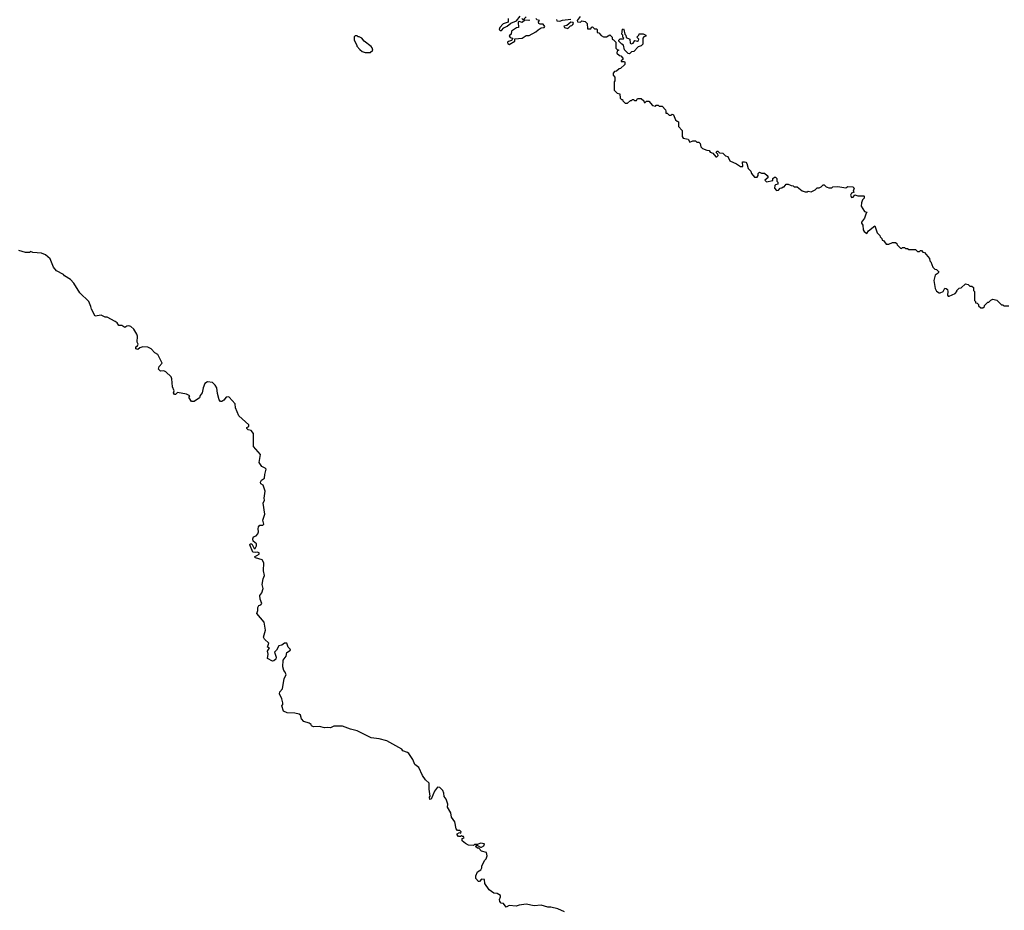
# Model space of a CAD drawing. Extents: x 2029662 to 2246637, y 225654 to 401419.
# Tile 219 of 256: x 2161165 to 2171081, y 309326 to 318292. Entities that reach past the tile are written whole.
import ezdxf

# ---------------------------------------------------------------- set-up
doc = ezdxf.new("R2010")
doc.units = 0

msp = doc.modelspace()

# ---------------------------------------------------------------- linework, layer by layer
at = {"layer": '0CON20XD'}
for points in [[(2166085.7, 318305), (2166082.5, 318267.5), (2166035, 318248.8), (2166000, 318215), (2165993.8, 318195), (2166005, 318184), (2166017.5, 318185), (2166040.7, 318209.3), (2166075, 318226.7), (2166111.9, 318258.1), (2166169.5, 318280.5), (2166205, 318326.7)], [(2166293.3, 318295), (2166295, 318282.5), (2166252.5, 318287.5), (2166225, 318263.3), (2166195, 318272.5), (2166183.3, 318266.7), (2166187.5, 318215), (2166168.3, 318211.7), (2166127.5, 318185), (2166117.5, 318175), (2166113.6, 318146.4), (2166095, 318130), (2166105, 318113.3), (2166130, 318105), (2166116.4, 318083.6), (2166086.1, 318073.9), (2166078.8, 318065), (2166079.5, 318049.5), (2166095, 318042.5), (2166152.5, 318075), (2166151.7, 318098.3), (2166225, 318105.8), (2166265, 318132), (2166295, 318131.9), (2166361.7, 318168.3), (2166385, 318191.2), (2166415, 318210), (2166447.7, 318212.3), (2166453.3, 318225), (2166435, 318247.5), (2166405, 318247.5), (2166392.5, 318255), (2166388.3, 318271.7), (2166400, 318285), (2166371.7, 318291.7), (2166367.5, 318305)], [(2166223, 318303), (2166235, 318290), (2166265, 318322.5)], [(2166570, 318295), (2166575, 318280), (2166605, 318277.5), (2166631.7, 318288.3), (2166715, 318297.5)], [(2166810, 318325), (2166777.5, 318285), (2166781.7, 318271.7), (2166811.7, 318268.3), (2166825, 318280), (2166860, 318275), (2166880, 318255), (2166881.7, 318201.7), (2166915, 318200), (2166921.7, 318218.3), (2166935, 318220), (2166955, 318200), (2166975, 318200), (2166980, 318195), (2166981.7, 318161.7), (2166998.3, 318158.3), (2167021.7, 318131.7), (2167045, 318120), (2167075, 318120), (2167108.3, 318138.3), (2167130, 318115), (2167130, 318095), (2167145, 318090), (2167170, 318065), (2167170, 318005), (2167181.7, 317991.7), (2167200, 317985), (2167181.7, 317978.3), (2167180, 317955), (2167205, 317930), (2167218.3, 317928.3), (2167240, 317905), (2167238.3, 317891.7), (2167221.7, 317878.3), (2167221.7, 317871.7), (2167255, 317870), (2167260, 317865), (2167258.3, 317841.7), (2167215, 317800), (2167201.7, 317798.3), (2167175, 317772.5), (2167155, 317770), (2167140, 317755), (2167140, 317735), (2167160, 317715), (2167160, 317675), (2167150, 317665), (2167151.7, 317581.7), (2167181.7, 317551.7), (2167210, 317545), (2167211.7, 317501.7), (2167225, 317490), (2167235, 317490), (2167240, 317475), (2167263, 317453), (2167287, 317453), (2167315, 317480), (2167325, 317480), (2167335, 317490), (2167345, 317490), (2167355, 317480), (2167375, 317480), (2167385, 317500), (2167425, 317500), (2167450, 317475), (2167455, 317460), (2167465, 317460), (2167478.3, 317471.7), (2167501.7, 317471.7), (2167538.3, 317428.3), (2167567.5, 317422.5), (2167575, 317430), (2167595, 317430), (2167605, 317420), (2167635, 317420), (2167670, 317385), (2167671.7, 317371.7)], [(2166685, 318202.5), (2166710.7, 318229.3), (2166725, 318232.5), (2166736.4, 318243.6), (2166742.5, 318255), (2166740, 318265), (2166715, 318266.7), (2166676.2, 318233.8), (2166645, 318227.5), (2166653, 318213), (2166685, 318202.5)], [(2167305, 317950), (2167291.7, 317951.7), (2167255, 317990), (2167247, 318037), (2167230, 318045), (2167200, 318075), (2167200, 318085), (2167211.7, 318098.3), (2167245, 318100), (2167250, 318105), (2167240, 318115), (2167240, 318135), (2167230, 318145), (2167235, 318197.5), (2167245, 318200), (2167250, 318195), (2167260, 318145), (2167270, 318135), (2167271.7, 318111.7), (2167310, 318095), (2167312.5, 318055), (2167325, 318047.5), (2167343, 318057), (2167358.3, 318081.7), (2167385, 318077.5), (2167398.3, 318081.7), (2167400, 318095), (2167380, 318115), (2167400, 318135), (2167405, 318150), (2167445, 318150), (2167470, 318135), (2167470, 318125), (2167451.7, 318118.3), (2167440, 318105), (2167440, 318045), (2167425, 318030), (2167395, 318020), (2167348.3, 317971.7), (2167325, 317970), (2167305, 317950)], [(2164695, 317962.5), (2164722.5, 317985), (2164715, 318010), (2164703, 318023), (2164635, 318077.5), (2164610, 318105), (2164585, 318120), (2164575, 318120), (2164565, 318130), (2164545, 318130), (2164531.7, 318118.3), (2164532.5, 318085), (2164560, 318035), (2164560, 318025), (2164591.7, 317991.7), (2164613, 317973), (2164643, 317963), (2164695, 317962.5)], [(2167671.7, 317371.7), (2167671.7, 317351.7), (2167685, 317350), (2167705, 317330), (2167725, 317330), (2167735, 317340), (2167750, 317335), (2167770, 317285), (2167785, 317270), (2167800, 317265), (2167798.3, 317218.3), (2167837, 317177), (2167837.5, 317115), (2167845, 317100), (2167898.3, 317088.3), (2167915, 317060), (2167945, 317072.5), (2167971.7, 317071.7), (2167985, 317060), (2168005, 317060), (2168017, 317047), (2168023, 317013), (2168040, 316995), (2168085, 316977.5), (2168110, 316975), (2168120, 316960), (2168145, 316950), (2168175, 316912.5), (2168185, 316910), (2168197.5, 316925), (2168197, 316937), (2168180, 316955), (2168185, 316970), (2168195, 316970), (2168213, 316953), (2168245, 316950), (2168273, 316923), (2168297.5, 316915), (2168315, 316870), (2168385, 316842.5), (2168425, 316812.5), (2168447, 316813), (2168445, 316860), (2168465, 316862.5), (2168477, 316857), (2168487.5, 316845), (2168502.5, 316795), (2168527, 316767), (2168533, 316743), (2168565, 316707.5), (2168593, 316707), (2168602.5, 316725), (2168602.5, 316745), (2168615, 316757.5), (2168635, 316747.5), (2168665, 316746.7), (2168693.3, 316725), (2168700, 316715), (2168698.8, 316701.2), (2168670, 316675), (2168685, 316660), (2168748.3, 316671.7), (2168750, 316695), (2168765, 316707.5), (2168777, 316707), (2168790, 316695), (2168790, 316665), (2168800, 316655), (2168800, 316635), (2168775, 316630), (2168768.3, 316621.7), (2168766.7, 316595), (2168785, 316573.3), (2168805, 316577.5), (2168825, 316597.5), (2168841.7, 316598.3), (2168855, 316610), (2168865, 316610), (2168882.5, 316637.5), (2168905, 316637.5), (2168935, 316622.5), (2168955, 316620), (2168965, 316610), (2168995, 316610), (2169045, 316570), (2169075, 316560), (2169095, 316560), (2169105, 316567.5), (2169135, 316560), (2169175, 316580), (2169195, 316600), (2169215, 316600), (2169235, 316610), (2169255, 316630), (2169265, 316630), (2169285, 316610), (2169297, 316607), (2169315, 316600), (2169345, 316600), (2169355, 316610), (2169405, 316612.5), (2169485, 316600), (2169505, 316612.5), (2169555, 316610), (2169567, 316597), (2169560, 316565), (2169570, 316555), (2169543, 316547), (2169532.5, 316525), (2169541.7, 316501.7), (2169560, 316505), (2169575, 316530), (2169605, 316520), (2169665, 316520), (2169670, 316515), (2169670, 316495), (2169653, 316477), (2169643, 316447), (2169640, 316415), (2169671.7, 316361.7), (2169700, 316355), (2169690, 316345), (2169672.5, 316295), (2169643.3, 316255), (2169643.3, 316243.3), (2169657.5, 316225), (2169658.8, 316175), (2169668.3, 316158.3), (2169695, 316140), (2169713, 316167), (2169776.4, 316216.4), (2169800, 316145), (2169828.3, 316118.3), (2169830, 316105), (2169848.3, 316088.3), (2169851.7, 316071.7), (2169865, 316070), (2169891.7, 316031.7), (2169917, 316033), (2169955, 316050), (2169985, 316050), (2169998.3, 316038.3), (2170000, 316025), (2170035, 315992.5), (2170045, 315990), (2170055, 316000), (2170075, 316000), (2170085, 315990), (2170105, 315987.5), (2170118.3, 315978.3), (2170187, 315977), (2170205, 315960), (2170225, 315960), (2170235, 315970), (2170248.3, 315968.3), (2170261.7, 315951.7), (2170278.3, 315948.3), (2170328.3, 315888.3), (2170330, 315865), (2170340, 315855), (2170361.7, 315801.7), (2170381.7, 315781.7), (2170398.3, 315778.3), (2170420, 315755), (2170415, 315740), (2170385, 315720), (2170372.5, 315665), (2170384, 315585), (2170398.9, 315558.9), (2170423.1, 315543.1), (2170435, 315542), (2170463.3, 315555), (2170481.7, 315588.3), (2170495, 315587.5), (2170507.5, 315575), (2170512.5, 315555), (2170508.3, 315518.3), (2170515, 315510), (2170525, 315510), (2170585, 315536.7), (2170602.5, 315555), (2170602.5, 315565), (2170625, 315590), (2170647, 315593), (2170688.3, 315631.7), (2170717, 315627), (2170735, 315610), (2170755, 315610), (2170770, 315595), (2170770, 315565), (2170780, 315555), (2170780, 315465), (2170790, 315455), (2170791.7, 315441.7), (2170808.3, 315438.3), (2170820, 315425), (2170821.7, 315411.7), (2170845, 315390), (2170865, 315390), (2170880, 315405), (2170880, 315415), (2170915, 315450), (2170925, 315450), (2170945, 315470), (2170965, 315477.5), (2171005, 315470), (2171051.7, 315421.7), (2171065, 315420), (2171075, 315410), (2171127.5, 315412.5)], [(2166651.7, 309311.7), (2166585, 309340), (2166515, 309356.2), (2166485, 309356.7), (2166415, 309376.7), (2166345, 309371.2), (2166265, 309388.8), (2166195, 309378.8), (2166163.6, 309366.4), (2166095, 309374.2), (2166065, 309357.5), (2166036.7, 309395), (2166015, 309397.5), (2166000, 309415), (2165997.5, 309435), (2166008.3, 309461.7), (2166005.8, 309475.8), (2165975, 309496.7), (2165939.3, 309499.3), (2165892.5, 309532.5), (2165849.2, 309595), (2165845, 309636.7), (2165815, 309640), (2165795, 309616.7), (2165785, 309616.2), (2165760, 309645), (2165757.7, 309672.3), (2165776.4, 309713.6), (2165807.5, 309735), (2165817.5, 309755), (2165817.5, 309775), (2165849.3, 309830.7), (2165862.5, 309845), (2165872.5, 309875), (2165867, 309907), (2165815, 309921.2), (2165790, 309950), (2165775, 309952.5), (2165760, 309965), (2165761.7, 309978.3), (2165775, 309980), (2165805, 309960), (2165815, 309960), (2165840, 309975), (2165846.4, 309996.4), (2165805, 310002.5), (2165775, 309990), (2165745, 309990), (2165735, 309980), (2165685, 309982.5), (2165655, 309997.5), (2165622.5, 310025), (2165621.7, 310048.3), (2165640, 310055), (2165635, 310070), (2165625, 310070), (2165615, 310080), (2165605, 310070), (2165585, 310070), (2165570, 310085), (2165570, 310095), (2165595, 310110), (2165608.3, 310101.7), (2165610, 310115), (2165598.3, 310128.3), (2165575, 310130), (2165560, 310145), (2165547, 310217), (2165513, 310263), (2165507, 310307), (2165473, 310363), (2165476.7, 310395), (2165458.8, 310445), (2165441.2, 310471.2), (2165436.7, 310505), (2165425, 310532.9), (2165395, 310560.8), (2165372.5, 310565), (2165343.8, 310525), (2165310, 310445), (2165295, 310440), (2165292.5, 310465), (2165297.5, 310475), (2165287, 310547), (2165287.5, 310605), (2165250.7, 310640.7), (2165221.7, 310681.7), (2165183, 310763), (2165143.3, 310795), (2165123.6, 310843.6), (2165083, 310903), (2165070, 310915), (2165025, 310932.5), (2165015, 310947.5), (2164861.2, 311031.2), (2164785, 311051.1), (2164703, 311063), (2164563.9, 311133.9), (2164495, 311150), (2164415, 311180), (2164329.3, 311180.7), (2164295, 311162.5), (2164265, 311166.7), (2164235, 311162.5), (2164185, 311177.5), (2164125, 311173.3), (2164105, 311182.5), (2164100, 311195), (2164080.7, 311210.7), (2164027, 311227), (2164002.5, 311255), (2163991.2, 311291.2), (2163980, 311300), (2163935, 311311.9), (2163857.5, 311315), (2163820.3, 311330.3), (2163804, 311385), (2163813.6, 311396.4), (2163816, 311415), (2163805, 311453.3), (2163780, 311505), (2163784.3, 311525.7), (2163810, 311555), (2163830, 311660), (2163850, 311695), (2163840, 311725), (2163825, 311740), (2163815.9, 311775.9), (2163816.7, 311845), (2163847.5, 311885), (2163855, 311922.5), (2163891.2, 311945), (2163888.8, 311955), (2163868.8, 311975), (2163854.1, 312014.1), (2163833.3, 312015), (2163806.4, 311993.6), (2163775, 311990), (2163750, 311945), (2163730, 311925), (2163748.1, 311875), (2163743.8, 311855), (2163725, 311836.7), (2163710, 311835), (2163661.7, 311861.7), (2163668.8, 311905), (2163660, 311935), (2163680, 311970), (2163660, 311975), (2163672.5, 312015), (2163630, 312055), (2163621.2, 312075), (2163638.8, 312145), (2163626.4, 312226.4), (2163552.5, 312315), (2163562.5, 312345), (2163563.3, 312375), (2163572.5, 312395), (2163595, 312400), (2163603.3, 312415), (2163587.3, 312457.3), (2163584, 312495), (2163605, 312522.5), (2163615.7, 312565), (2163607.5, 312605), (2163615.9, 312664.1), (2163630, 312695), (2163620, 312745), (2163624, 312825), (2163605.8, 312855.8), (2163540, 312875), (2163530, 312885), (2163575, 312912.5), (2163577.5, 312925), (2163555, 312932.5), (2163535, 312927.5), (2163512, 312932), (2163482.5, 313005), (2163487.5, 313015), (2163502.5, 313015), (2163525, 312970), (2163535, 312970), (2163550, 312995), (2163551.2, 313015), (2163515, 313042.5), (2163513.3, 313066.7), (2163520, 313085), (2163545, 313096.7), (2163562.7, 313117.3), (2163571.2, 313135), (2163566.2, 313165), (2163570.8, 313185), (2163585, 313202), (2163615, 313203.3), (2163623.8, 313215), (2163613.8, 313255), (2163633.9, 313313.9), (2163616.7, 313425), (2163632, 313455), (2163625.7, 313475), (2163635.7, 313545), (2163616.1, 313606.1), (2163595, 313620), (2163590, 313635), (2163601.2, 313655), (2163631.2, 313675), (2163632.2, 313715), (2163646.2, 313766.2), (2163638.2, 313778.2), (2163604.6, 313794.6), (2163575.7, 313835), (2163590.6, 313915), (2163519.2, 313995), (2163520.8, 314125), (2163495.8, 314155.8), (2163465, 314163.3), (2163453.3, 314175), (2163453.3, 314185), (2163472, 314198), (2163472.5, 314215), (2163373.3, 314303.3), (2163339.2, 314385), (2163333.8, 314425), (2163275, 314492.5), (2163265, 314496.7), (2163245, 314492.5), (2163219.3, 314460.7), (2163201.7, 314448.3), (2163188.3, 314448.3), (2163173.3, 314465), (2163158.3, 314528.3), (2163151.2, 314585), (2163133.9, 314613.9), (2163105, 314640), (2163055, 314646.7), (2163030.5, 314629.5), (2163013.3, 314585), (2163003.9, 314536.1), (2162981.7, 314508.3), (2162976.7, 314485), (2162921.7, 314448.3), (2162895, 314446.7), (2162873.3, 314485), (2162873, 314497), (2162880, 314505), (2162845, 314522.5), (2162755, 314537.5), (2162735, 314520), (2162725, 314520), (2162712.5, 314535), (2162720, 314555), (2162702.5, 314595), (2162697.5, 314675), (2162690, 314695), (2162637, 314747), (2162615, 314757.5), (2162583, 314753), (2162564.1, 314774.1), (2162569.3, 314800.7), (2162600, 314835), (2162555, 314920), (2162527, 314937), (2162489.3, 314979.3), (2162455, 314996.7), (2162405, 315000), (2162375, 314990), (2162355, 314972.5), (2162335, 314980), (2162335, 315000), (2162350, 315010), (2162357.5, 315025), (2162347, 315047), (2162350, 315105), (2162345, 315127.5), (2162315, 315176.7), (2162285, 315203.3), (2162265, 315208.8), (2162245, 315206.7), (2162225, 315192.5), (2162195, 315212), (2162163.2, 315213.2), (2162145, 315240), (2162125, 315253.3), (2162045, 315296.7), (2162025, 315297.5), (2161986.4, 315316.4), (2161925, 315307.5), (2161888.3, 315378.3), (2161882.5, 315405), (2161861.2, 315455), (2161771.7, 315541.7), (2161710.9, 315640.9), (2161675, 315676.7), (2161615, 315712.5), (2161606.1, 315726.1), (2161535, 315762.5), (2161505, 315800), (2161472.5, 315885), (2161426.1, 315926.1), (2161385, 315940), (2161298.3, 315948.3), (2161275, 315957.5), (2161265, 315950), (2161225, 315947.5), (2161155, 315970)]]:
    msp.add_lwpolyline(points, dxfattribs=at)

doc.saveas('drawing.dxf')
